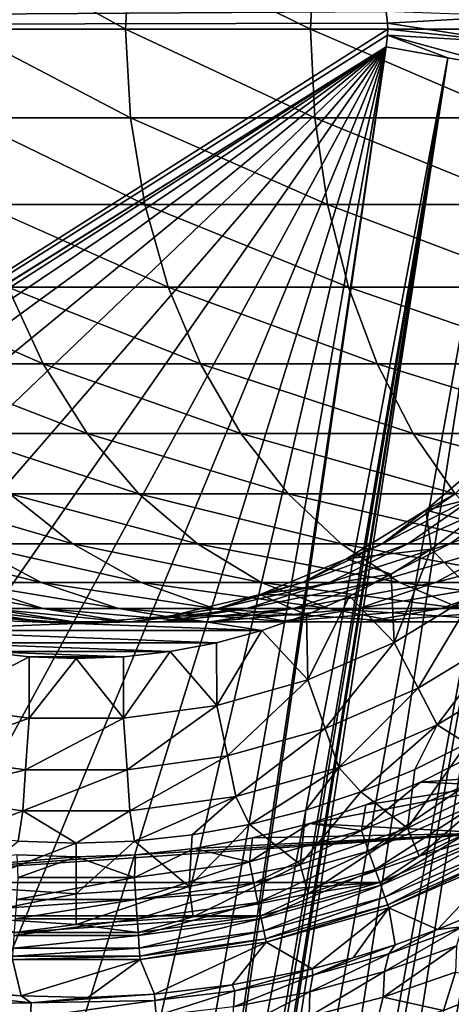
# Model space of a CAD drawing. Header units: metres. Extents: x -42 to 163, y -93 to 90.
# Tile 128 of 232: x 52.19 to 58.36, y -13.95 to 0.14. Entities that reach past the tile are written whole.
import ezdxf

# ---------------------------------------------------------------- set-up
doc = ezdxf.new("R2010")
doc.units = ezdxf.units.M
doc.layers.add('solid_500770_SW0001', color=7, linetype='CONTINUOUS')

msp = doc.modelspace()

# ---------------------------------------------------------------- linework, layer by layer
at = {"layer": 'solid_500770_SW0001'}
for points in [[(43.392597, 11.787224, 12.95), (18.5, 0, 12.95), (57.427971, 0.25179, 12.95)], [(51.425114, 1.266859, -74.740395), (53.704365, 0, -77.564522), (51.349586, 0, -74.79792)], [(53.773216, 1.266859, -77.499153), (53.704365, 0, -77.564522), (51.425114, 1.266859, -74.740395)], [(53.773216, 1.266859, -77.499153), (56.344891, 0, -80.059853), (53.704365, 0, -77.564522)], [(56.406261, 1.266859, -79.987419), (56.344891, 0, -80.059853), (53.773216, 1.266859, -77.499153)], [(56.406261, 1.266859, -79.987419), (59.240105, 0, -82.254578), (56.344891, 0, -80.059853)], [(59.29327, 1.266859, -82.175919), (59.240105, 0, -82.254578), (56.406261, 1.266859, -79.987419)], [(57.427971, 0.25179, 12.95), (18.5, 0, 12.95), (57.447533, 0.084565, 12.95)], [(57.427971, 0.25179, 12.95), (57.447533, 0.084565, 12.95), (59.231544, 0.188223, 12.826108)], [(59.231522, -0.188606, 12.826109), (59.231544, 0.188223, 12.826108), (57.447533, 0.084565, 12.95)], [(57.449978, -0.000001, 12.95), (57.447533, 0.084565, 12.95), (18.5, 0, 12.95)], [(35.89167, -13.706794, 12.95), (57.449978, -0.000001, 12.95), (18.5, 0, 12.95)], [(53.773216, -1.266859, -77.499153), (51.425114, -1.266859, -74.740395), (51.349586, 0, -74.79792)], [(53.704365, 0, -77.564522), (53.773216, -1.266859, -77.499153), (51.349586, 0, -74.79792)], [(56.406261, -1.266859, -79.987419), (53.773216, -1.266859, -77.499153), (53.704365, 0, -77.564522)], [(56.344891, 0, -80.059853), (56.406261, -1.266859, -79.987419), (53.704365, 0, -77.564522)], [(59.29327, -1.266859, -82.175919), (56.406261, -1.266859, -79.987419), (56.344891, 0, -80.059853)], [(59.240105, 0, -82.254578), (59.29327, -1.266859, -82.175919), (56.344891, 0, -80.059853)], [(57.449978, -0.000001, 12.95), (59.231522, -0.188606, 12.826109), (57.447533, 0.084565, 12.95)], [(56.514248, -38.315102, -12.948243), (18.35524, -1.03225, -12.923228), (18.5, 0, -12.95)], [(56.514248, -38.315102, -12.948243), (18.5, 0, -12.95), (51.630558, -33.130558, -12.95)], [(35.89167, -13.706794, 12.95), (57.447521, -0.084736, 12.95), (57.449978, -0.000001, 12.95)], [(35.89167, -13.706794, 12.95), (57.427971, -0.25179, 12.95), (57.447521, -0.084736, 12.95)], [(57.447521, -0.084736, 12.95), (57.427971, -0.25179, 12.95), (58.308689, -0.407089, 12.919084)], [(57.449978, -0.000001, 12.95), (57.447521, -0.084736, 12.95), (59.231522, -0.188606, 12.826109)], [(57.447521, -0.084736, 12.95), (58.308689, -0.407089, 12.919084), (59.185207, -0.561641, 12.826481)], [(57.447521, -0.084736, 12.95), (59.185207, -0.561641, 12.826481), (59.231522, -0.188606, 12.826109)], [(36.644463, -13.259836, 12.95), (57.427971, -0.25179, 12.95), (35.89167, -13.706794, 12.95)], [(38.235947, -12.532356, 12.95), (57.427971, -0.25179, 12.95), (36.644463, -13.259836, 12.95)], [(39.91378, -12.038801, 12.95), (57.427971, -0.25179, 12.95), (38.235947, -12.532356, 12.95)], [(41.644695, -11.788752, 12.95), (57.427971, -0.25179, 12.95), (39.91378, -12.038801, 12.95)], [(43.392597, -11.787224, 12.95), (57.427971, -0.25179, 12.95), (41.644695, -11.788752, 12.95)], [(45.122478, -12.033878, 12.95), (57.427971, -0.25179, 12.95), (43.392597, -11.787224, 12.95)], [(46.799461, -12.523625, 12.95), (57.427971, -0.25179, 12.95), (45.122478, -12.033878, 12.95)], [(48.389774, -13.246409, 12.95), (57.427971, -0.25179, 12.95), (46.799461, -12.523625, 12.95)], [(49.860359, -14.186941, 12.95), (57.427971, -0.25179, 12.95), (48.389774, -13.246409, 12.95)], [(51.182457, -15.326453, 12.95), (57.427971, -0.25179, 12.95), (49.860359, -14.186941, 12.95)], [(52.331524, -16.644592, 12.95), (57.427971, -0.25179, 12.95), (51.182457, -15.326453, 12.95)], [(53.27861, -18.107286, 12.95), (57.427971, -0.25179, 12.95), (52.331524, -16.644592, 12.95)], [(53.27861, -18.107286, 12.95), (54.003281, -19.674183, 12.95), (57.427971, -0.25179, 12.95)], [(57.427971, -0.25179, 12.95), (54.003281, -19.674183, 12.95), (54.3237, -21.221928, 12.93681)], [(57.427971, -0.25179, 12.95), (54.3237, -21.221928, 12.93681), (54.35017, -21.407619, 12.934045)], [(58.308689, -0.407089, 12.919084), (57.427971, -0.25179, 12.95), (54.35017, -21.407619, 12.934045)], [(58.308689, -0.407089, 12.919084), (54.38517, -25.144787, 12.881929), (53.413803, -32.350239, 12.84819)], [(59.185207, -0.561641, 12.826481), (58.308689, -0.407089, 12.919084), (53.413803, -32.350239, 12.84819)], [(58.308689, -0.407089, 12.919084), (54.35017, -21.407619, 12.934045), (54.473038, -22.830414, 12.9105)], [(58.308689, -0.407089, 12.919084), (54.447483, -24.462563, 12.887679), (54.38517, -25.144787, 12.881929)], [(58.308689, -0.407089, 12.919084), (54.483219, -23.249458, 12.90375), (54.447483, -24.462563, 12.887679)], [(58.308689, -0.407089, 12.919084), (54.473038, -22.830414, 12.9105), (54.483219, -23.249458, 12.90375)], [(59.185207, -0.561641, 12.826481), (53.413803, -32.350239, 12.84819), (54.291561, -31.965981, 12.722188)], [(60.053333, -0.714711, 12.672635), (59.185207, -0.561641, 12.826481), (54.291561, -31.965981, 12.722188)], [(60.053333, -0.714711, 12.672635), (54.291561, -31.965981, 12.722188), (54.581406, -31.83931, 12.669272)], [(60.053333, -0.714711, 12.672635), (54.581406, -31.83931, 12.669272), (55.155315, -31.588049, 12.54755)], [(60.90892, -0.865573, 12.458281), (60.053333, -0.714711, 12.672635), (55.155315, -31.588049, 12.54755)], [(60.90892, -0.865573, 12.458281), (55.155315, -31.588049, 12.54755), (56.000935, -31.218117, 12.32585)], [(61.74789, -1.013506, 12.184441), (60.90892, -0.865573, 12.458281), (56.000935, -31.218117, 12.32585)], [(55.226353, -39.602997, -12.78924), (18.210615, -2.056118, -12.843356), (18.35524, -1.03225, -12.923228)], [(56.514248, -38.315102, -12.948243), (55.226353, -39.602997, -12.78924), (18.35524, -1.03225, -12.923228)], [(61.74789, -1.013506, 12.184441), (56.000935, -31.218117, 12.32585), (56.824875, -30.857346, 12.058931)], [(62.566231, -1.157803, 11.852423), (61.74789, -1.013506, 12.184441), (56.824875, -30.857346, 12.058931)], [(53.978241, -2.505419, -77.304527), (51.650005, -2.505419, -74.569107), (51.425114, -1.266859, -74.740395)], [(53.773216, -1.266859, -77.499153), (53.978241, -2.505419, -77.304527), (51.425114, -1.266859, -74.740395)], [(56.588997, -2.505419, -79.771729), (53.978241, -2.505419, -77.304527), (53.773216, -1.266859, -77.499153)], [(56.406261, -1.266859, -79.987419), (56.588997, -2.505419, -79.771729), (53.773216, -1.266859, -77.499153)], [(59.45158, -2.505419, -81.941711), (56.588997, -2.505419, -79.771729), (56.406261, -1.266859, -79.987419)], [(59.29327, -1.266859, -82.175919), (59.45158, -2.505419, -81.941711), (56.406261, -1.266859, -79.987419)], [(62.566231, -1.157803, 11.852423), (56.824875, -30.857346, 12.058931), (57.516972, -30.55459, 11.793365)], [(62.566231, -1.157803, 11.852423), (57.516972, -30.55459, 11.793365), (57.622555, -30.508352, 11.74937)], [(63.360039, -1.297774, 11.463812), (62.566231, -1.157803, 11.852423), (57.622555, -30.508352, 11.74937)], [(63.360039, -1.297774, 11.463812), (57.622555, -30.508352, 11.74937), (58.390995, -30.172104, 11.399725)], [(55.226353, -39.602997, -12.78924), (18.068186, -3.068632, -12.711252), (18.210615, -2.056118, -12.843356)], [(54.31485, -3.688012, -76.98497), (52.019241, -3.688012, -74.287888), (51.650005, -2.505419, -74.569107)], [(53.978241, -2.505419, -77.304527), (54.31485, -3.688012, -76.98497), (51.650005, -2.505419, -74.569107)], [(56.889023, -3.688012, -79.417603), (54.31485, -3.688012, -76.98497), (53.978241, -2.505419, -77.304527)], [(56.588997, -2.505419, -79.771729), (56.889023, -3.688012, -79.417603), (53.978241, -2.505419, -77.304527)], [(59.711491, -3.688012, -81.557175), (56.889023, -3.688012, -79.417603), (56.588997, -2.505419, -79.771729)], [(59.45158, -2.505419, -81.941711), (59.711491, -3.688012, -81.557175), (56.588997, -2.505419, -79.771729)], [(53.967102, -40.862244, -12.37532), (17.928152, -4.063536, -12.528332), (18.068186, -3.068632, -12.711252)], [(55.226353, -39.602997, -12.78924), (53.967102, -40.862244, -12.37532), (18.068186, -3.068632, -12.711252)], [(52.524567, -4.78822, -73.903008), (50.573235, -4.78822, -71.030182), (50.029198, -3.688012, -71.35807)], [(52.019241, -3.688012, -74.287888), (52.524567, -4.78822, -73.903008), (50.029198, -3.688012, -71.35807)], [(54.775528, -4.78822, -76.547638), (52.524567, -4.78822, -73.903008), (52.019241, -3.688012, -74.287888)], [(54.31485, -3.688012, -76.98497), (54.775528, -4.78822, -76.547638), (52.019241, -3.688012, -74.287888)], [(57.299633, -4.78822, -78.932953), (54.775528, -4.78822, -76.547638), (54.31485, -3.688012, -76.98497)], [(56.889023, -3.688012, -79.417603), (57.299633, -4.78822, -78.932953), (54.31485, -3.688012, -76.98497)], [(60.067204, -4.78822, -81.030914), (57.299633, -4.78822, -78.932953), (56.889023, -3.688012, -79.417603)], [(59.711491, -3.688012, -81.557175), (60.067204, -4.78822, -81.030914), (56.889023, -3.688012, -79.417603)], [(53.967102, -40.862244, -12.37532), (17.791296, -5.035288, -12.296576), (17.928152, -4.063536, -12.528332)], [(53.154701, -5.781468, -73.42308), (51.251633, -5.781468, -70.621307), (50.573235, -4.78822, -71.030182)], [(52.524567, -4.78822, -73.903008), (53.154701, -5.781468, -73.42308), (50.573235, -4.78822, -71.030182)], [(55.349983, -5.781468, -76.002289), (53.154701, -5.781468, -73.42308), (52.524567, -4.78822, -73.903008)], [(54.775528, -4.78822, -76.547638), (55.349983, -5.781468, -76.002289), (52.524567, -4.78822, -73.903008)], [(57.811657, -5.781468, -78.328606), (55.349983, -5.781468, -76.002289), (54.775528, -4.78822, -76.547638)], [(57.299633, -4.78822, -78.932953), (57.811657, -5.781468, -78.328606), (54.775528, -4.78822, -76.547638)], [(60.510773, -5.781468, -80.374672), (57.811657, -5.781468, -78.328606), (57.299633, -4.78822, -78.932953)], [(60.067204, -4.78822, -81.030914), (60.510773, -5.781468, -80.374672), (57.299633, -4.78822, -78.932953)], [(52.761547, -42.067799, -11.714679), (17.65856, -5.979468, -12.018324), (17.791296, -5.035288, -12.296576)], [(53.967102, -40.862244, -12.37532), (52.761547, -42.067799, -11.714679), (17.791296, -5.035288, -12.296576)], [(53.895565, -6.645567, -72.85881), (52.049244, -6.645567, -70.140587), (51.251633, -5.781468, -70.621307)], [(53.154701, -5.781468, -73.42308), (53.895565, -6.645567, -72.85881), (51.251633, -5.781468, -70.621307)], [(56.025387, -6.645567, -75.361115), (53.895565, -6.645567, -72.85881), (53.154701, -5.781468, -73.42308)], [(55.349983, -5.781468, -76.002289), (56.025387, -6.645567, -75.361115), (53.154701, -5.781468, -73.42308)], [(58.413654, -6.645567, -77.618057), (56.025387, -6.645567, -75.361115), (55.349983, -5.781468, -76.002289)], [(57.811657, -5.781468, -78.328606), (58.413654, -6.645567, -77.618057), (55.349983, -5.781468, -76.002289)], [(61.032284, -6.645567, -79.603111), (58.413654, -6.645567, -77.618057), (57.811657, -5.781468, -78.328606)], [(60.510773, -5.781468, -80.374672), (61.032284, -6.645567, -79.603111), (57.811657, -5.781468, -78.328606)], [(52.761547, -42.067799, -11.714679), (17.530245, -6.890572, -11.696586), (17.65856, -5.979468, -12.018324)], [(59.010406, -6.010407, -54.5), (59.010334, -6.01047, -49.5), (57.996166, -6.876634, -49.5)], [(57.996174, -6.876645, -54.5), (59.010406, -6.010407, -54.5), (57.996166, -6.876634, -49.5)], [(57.996166, -6.876634, -49.5), (59.010334, -6.01047, -49.5), (59.121552, -6.597457, -49.5)], [(58.415283, -6.645567, -56.631222), (59.010406, -6.010407, -54.5), (57.996174, -6.876645, -54.5)], [(57.996166, -6.876634, -49.5), (59.121552, -6.597457, -49.5), (58.611588, -7.036329, -49.5)], [(52.94825, -7.361216, -69.598755), (51.460529, -7.361216, -66.797112), (50.508137, -6.645567, -67.238403)], [(52.049244, -6.645567, -70.140587), (52.94825, -7.361216, -69.598755), (50.508137, -6.645567, -67.238403)], [(54.73061, -7.361216, -72.222809), (52.94825, -7.361216, -69.598755), (52.049244, -6.645567, -70.140587)], [(53.895565, -6.645567, -72.85881), (54.73061, -7.361216, -72.222809), (52.049244, -6.645567, -70.140587)], [(56.786648, -7.361216, -74.638428), (54.73061, -7.361216, -72.222809), (53.895565, -6.645567, -72.85881)], [(56.025387, -6.645567, -75.361115), (56.786648, -7.361216, -74.638428), (53.895565, -6.645567, -72.85881)], [(59.092178, -7.361216, -76.817184), (56.786648, -7.361216, -74.638428), (56.025387, -6.645567, -75.361115)], [(58.413654, -6.645567, -77.618057), (59.092178, -7.361216, -76.817184), (56.025387, -6.645567, -75.361115)], [(57.37178, -7.361216, -56.744778), (58.415283, -6.645567, -56.631222), (57.996174, -6.876645, -54.5)], [(58.761242, -6.645567, -58.739513), (58.415283, -6.645567, -56.631222), (57.37178, -7.361216, -56.744778)], [(57.736172, -7.361216, -58.965401), (58.761242, -6.645567, -58.739513), (57.37178, -7.361216, -56.744778)], [(59.333473, -6.645567, -60.797943), (58.761242, -6.645567, -58.739513), (57.736172, -7.361216, -58.965401)], [(58.338894, -7.361216, -61.133507), (59.333473, -6.645567, -60.797943), (57.736172, -7.361216, -58.965401)], [(60.125248, -6.645567, -62.782299), (59.333473, -6.645567, -60.797943), (58.338894, -7.361216, -61.133507)], [(59.172855, -7.361216, -63.223595), (60.125248, -6.645567, -62.782299), (58.338894, -7.361216, -61.133507)], [(52.761547, -42.067799, -11.714679), (51.633751, -43.195599, -10.820447), (17.530245, -6.890572, -11.696586)], [(56.858921, -7.573555, -54.5), (57.996174, -6.876645, -54.5), (56.859001, -7.573505, -49.5)], [(57.37178, -7.361216, -56.744778), (57.996174, -6.876645, -54.5), (56.858921, -7.573555, -54.5)], [(56.859001, -7.573505, -49.5), (57.996166, -6.876634, -49.5), (58.069733, -7.436244, -49.5)], [(57.996174, -6.876645, -54.5), (57.996166, -6.876634, -49.5), (56.859001, -7.573505, -49.5)], [(57.996166, -6.876634, -49.5), (58.611588, -7.036329, -49.5), (58.069733, -7.436244, -49.5)], [(58.696568, -8.070197, -48.202522), (58.069733, -7.436244, -49.5), (58.611588, -7.036329, -49.5)], [(52.499062, -7.912427, -66.31591), (51.369484, -7.912427, -63.484932), (50.284946, -7.361216, -63.850845)], [(51.460529, -7.361216, -66.797112), (52.499062, -7.912427, -66.31591), (50.284946, -7.361216, -63.850845)], [(53.928566, -7.912427, -69.007912), (52.499062, -7.912427, -66.31591), (51.460529, -7.361216, -66.797112)], [(52.94825, -7.361216, -69.598755), (53.928566, -7.912427, -69.007912), (51.460529, -7.361216, -66.797112)], [(55.641178, -7.912427, -71.529289), (53.928566, -7.912427, -69.007912), (52.94825, -7.361216, -69.598755)], [(54.73061, -7.361216, -72.222809), (55.641178, -7.912427, -71.529289), (52.94825, -7.361216, -69.598755)], [(57.61676, -7.912427, -73.850372), (55.641178, -7.912427, -71.529289), (54.73061, -7.361216, -72.222809)], [(56.786648, -7.361216, -74.638428), (57.61676, -7.912427, -73.850372), (54.73061, -7.361216, -72.222809)], [(56.233894, -7.912427, -56.868603), (57.37178, -7.361216, -56.744778), (56.858921, -7.573555, -54.5)], [(57.736172, -7.361216, -58.965401), (57.37178, -7.361216, -56.744778), (56.233894, -7.912427, -56.868603)], [(56.618389, -7.912427, -59.21172), (57.736172, -7.361216, -58.965401), (56.233894, -7.912427, -56.868603)], [(58.338894, -7.361216, -61.133507), (57.736172, -7.361216, -58.965401), (56.618389, -7.912427, -59.21172)], [(57.254356, -7.912427, -61.49942), (58.338894, -7.361216, -61.133507), (56.618389, -7.912427, -59.21172)], [(59.832073, -7.912427, -75.943878), (57.61676, -7.912427, -73.850372), (56.786648, -7.361216, -74.638428)], [(59.092178, -7.361216, -76.817184), (59.832073, -7.912427, -75.943878), (56.786648, -7.361216, -74.638428)], [(56.859001, -7.573505, -49.5), (58.069733, -7.436244, -49.5), (57.499847, -7.794301, -49.5)], [(59.172855, -7.361216, -63.223595), (58.338894, -7.361216, -61.133507), (57.254356, -7.912427, -61.49942)], [(58.134319, -7.912427, -63.7048), (59.172855, -7.361216, -63.223595), (57.254356, -7.912427, -61.49942)], [(57.544617, -8.770713, -48.202522), (57.499847, -7.794301, -49.5), (58.069733, -7.436244, -49.5)], [(57.544617, -8.770713, -48.202522), (58.069733, -7.436244, -49.5), (58.696568, -8.070197, -48.202522)], [(60.228245, -7.361216, -65.211082), (59.172855, -7.361216, -63.223595), (58.134319, -7.912427, -63.7048)], [(59.247929, -7.912427, -65.801918), (60.228245, -7.361216, -65.211082), (58.134319, -7.912427, -63.7048)], [(55.626644, -8.083981, -49.5), (56.859001, -7.573505, -49.5), (57.499847, -7.794301, -49.5)], [(56.858921, -7.573555, -54.5), (56.859001, -7.573505, -49.5), (55.626644, -8.083981, -49.5)], [(55.626644, -8.083981, -54.5), (56.858921, -7.573555, -54.5), (55.626644, -8.083981, -49.5)], [(56.233894, -7.912427, -56.868603), (56.858921, -7.573555, -54.5), (55.626644, -8.083981, -54.5)], [(55.626644, -8.083981, -49.5), (57.499847, -7.794301, -49.5), (56.905048, -8.108659, -49.5)], [(57.544617, -8.770713, -48.202522), (56.905048, -8.108659, -49.5), (57.499847, -7.794301, -49.5)], [(52.519749, -8.286887, -63.09684), (51.73864, -8.286887, -60.287037), (50.553112, -7.912427, -60.548283)], [(51.369484, -7.912427, -63.484932), (52.519749, -8.286887, -63.09684), (50.553112, -7.912427, -60.548283)], [(53.600536, -8.286887, -65.805534), (52.519749, -8.286887, -63.09684), (51.369484, -7.912427, -63.484932)], [(52.499062, -7.912427, -66.31591), (53.600536, -8.286887, -65.805534), (51.369484, -7.912427, -63.484932)], [(54.968296, -8.286887, -68.381264), (53.600536, -8.286887, -65.805534), (52.499062, -7.912427, -66.31591)], [(53.928566, -7.912427, -69.007912), (54.968296, -8.286887, -68.381264), (52.499062, -7.912427, -66.31591)], [(56.606937, -8.286887, -70.793732), (54.968296, -8.286887, -68.381264), (53.928566, -7.912427, -69.007912)], [(55.641178, -7.912427, -71.529289), (56.606937, -8.286887, -70.793732), (53.928566, -7.912427, -69.007912)], [(55.02705, -8.286887, -56.999931), (56.233894, -7.912427, -56.868603), (55.626644, -8.083981, -54.5)], [(56.618389, -7.912427, -59.21172), (56.233894, -7.912427, -56.868603), (55.02705, -8.286887, -56.999931)], [(55.432861, -8.286887, -59.472965), (56.618389, -7.912427, -59.21172), (55.02705, -8.286887, -56.999931)], [(57.254356, -7.912427, -61.49942), (56.618389, -7.912427, -59.21172), (55.432861, -8.286887, -59.472965)], [(56.104092, -8.286887, -61.887512), (57.254356, -7.912427, -61.49942), (55.432861, -8.286887, -59.472965)], [(58.497185, -8.286887, -73.014565), (56.606937, -8.286887, -70.793732), (55.641178, -7.912427, -71.529289)], [(57.61676, -7.912427, -73.850372), (58.497185, -8.286887, -73.014565), (55.641178, -7.912427, -71.529289)], [(58.134319, -7.912427, -63.7048), (57.254356, -7.912427, -61.49942), (56.104092, -8.286887, -61.887512)], [(57.032845, -8.286887, -64.215172), (58.134319, -7.912427, -63.7048), (56.104092, -8.286887, -61.887512)], [(59.247929, -7.912427, -65.801918), (58.134319, -7.912427, -63.7048), (57.032845, -8.286887, -64.215172)], [(58.208199, -8.286887, -66.428566), (59.247929, -7.912427, -65.801918), (57.032845, -8.286887, -64.215172)], [(60.61681, -8.286887, -75.017639), (58.497185, -8.286887, -73.014565), (57.61676, -7.912427, -73.850372)], [(59.832073, -7.912427, -75.943878), (60.61681, -8.286887, -75.017639), (57.61676, -7.912427, -73.850372)], [(60.582085, -7.912427, -67.766113), (59.247929, -7.912427, -65.801918), (58.208199, -8.286887, -66.428566)], [(59.616329, -8.286887, -68.501671), (60.582085, -7.912427, -67.766113), (58.208199, -8.286887, -66.428566)], [(54.329597, -8.395359, -49.5), (55.626644, -8.083981, -49.5), (56.288288, -8.377765, -49.5)], [(55.626644, -8.083981, -54.5), (55.626644, -8.083981, -49.5), (54.329597, -8.395359, -49.5)], [(54.329693, -8.39535, -54.5), (55.626644, -8.083981, -54.5), (54.329597, -8.395359, -49.5)], [(55.02705, -8.286887, -56.999931), (55.626644, -8.083981, -54.5), (54.329693, -8.39535, -54.5)], [(55.626644, -8.083981, -49.5), (56.905048, -8.108659, -49.5), (56.288288, -8.377765, -49.5)], [(56.30801, -9.307847, -48.202522), (56.288288, -8.377765, -49.5), (56.905048, -8.108659, -49.5)], [(56.30801, -9.307847, -48.202522), (56.905048, -8.108659, -49.5), (57.544617, -8.770713, -48.202522)], [(57.544617, -8.770713, -48.202522), (58.696568, -8.070197, -48.202522), (57.884487, -9.426633, -46.819103)], [(58.696568, -8.070197, -48.202522), (59.122585, -8.673729, -46.819103), (57.884487, -9.426633, -46.819103)], [(51.266396, -8.286887, -57.409168), (52.515244, -8.476233, -57.27327), (51.670307, -8.39535, -54.5)], [(52.965427, -8.476233, -60.016697), (52.515244, -8.476233, -57.27327), (51.266396, -8.286887, -57.409168)], [(51.73864, -8.286887, -60.287037), (52.965427, -8.476233, -60.016697), (51.266396, -8.286887, -57.409168)], [(53.710049, -8.476233, -62.695244), (52.965427, -8.476233, -60.016697), (51.73864, -8.286887, -60.287037)], [(52.519749, -8.286887, -63.09684), (53.710049, -8.476233, -62.695244), (51.73864, -8.286887, -60.287037)], [(54.740349, -8.476233, -65.277405), (53.710049, -8.476233, -62.695244), (52.519749, -8.286887, -63.09684)], [(53.600536, -8.286887, -65.805534), (54.740349, -8.476233, -65.277405), (52.519749, -8.286887, -63.09684)], [(56.044212, -8.476233, -67.732803), (54.740349, -8.476233, -65.277405), (53.600536, -8.286887, -65.805534)], [(54.968296, -8.286887, -68.381264), (56.044212, -8.476233, -67.732803), (53.600536, -8.286887, -65.805534)], [(53.778202, -8.476233, -57.135834), (55.02705, -8.286887, -56.999931), (54.329693, -8.39535, -54.5)], [(55.432861, -8.286887, -59.472965), (55.02705, -8.286887, -56.999931), (53.778202, -8.476233, -57.135834)], [(54.206074, -8.476233, -59.743305), (55.432861, -8.286887, -59.472965), (53.778202, -8.476233, -57.135834)], [(56.104092, -8.286887, -61.887512), (55.432861, -8.286887, -59.472965), (54.206074, -8.476233, -59.743305)], [(54.913792, -8.476233, -62.289108), (56.104092, -8.286887, -61.887512), (54.206074, -8.476233, -59.743305)], [(57.032845, -8.286887, -64.215172), (56.104092, -8.286887, -61.887512), (54.913792, -8.476233, -62.289108)], [(55.893036, -8.476233, -64.743301), (57.032845, -8.286887, -64.215172), (54.913792, -8.476233, -62.289108)], [(57.606304, -8.476233, -70.032578), (56.044212, -8.476233, -67.732803), (54.968296, -8.286887, -68.381264)], [(56.606937, -8.286887, -70.793732), (57.606304, -8.476233, -70.032578), (54.968296, -8.286887, -68.381264)], [(58.208199, -8.286887, -66.428566), (57.032845, -8.286887, -64.215172), (55.893036, -8.476233, -64.743301)], [(57.132282, -8.476233, -67.077026), (58.208199, -8.286887, -66.428566), (55.893036, -8.476233, -64.743301)], [(59.408249, -8.476233, -72.149666), (57.606304, -8.476233, -70.032578), (56.606937, -8.286887, -70.793732)], [(58.497185, -8.286887, -73.014565), (59.408249, -8.476233, -72.149666), (56.606937, -8.286887, -70.793732)], [(59.616329, -8.286887, -68.501671), (58.208199, -8.286887, -66.428566), (57.132282, -8.476233, -67.077026)], [(58.616962, -8.476233, -69.262825), (59.616329, -8.286887, -68.501671), (57.132282, -8.476233, -67.077026)], [(50.347401, -8.600214, -49.5), (49.711712, -8.377765, -49.5), (52.999966, -8.50089, -49.5)], [(51.670403, -8.395359, -49.5), (53, -8.499987, -49.5), (49.711712, -8.377765, -49.5)], [(52.999966, -8.50089, -49.5), (49.711712, -8.377765, -49.5), (53, -8.499987, -49.5)], [(51.670307, -8.39535, -54.5), (53, -8.5, -54.5), (51.670403, -8.395359, -49.5)], [(52.515244, -8.476233, -57.27327), (53, -8.5, -54.5), (51.670307, -8.39535, -54.5)], [(53, -8.5, -54.5), (53, -8.499987, -49.5), (51.670403, -8.395359, -49.5)], [(54.329693, -8.39535, -54.5), (54.329597, -8.395359, -49.5), (53, -8.499987, -49.5)], [(53, -8.5, -54.5), (54.329693, -8.39535, -54.5), (53, -8.499987, -49.5)], [(53.778202, -8.476233, -57.135834), (54.329693, -8.39535, -54.5), (53, -8.5, -54.5)], [(53, -8.499987, -49.5), (54.329597, -8.395359, -49.5), (55.652599, -8.600214, -49.5)], [(54.329597, -8.395359, -49.5), (56.288288, -8.377765, -49.5), (55.652599, -8.600214, -49.5)], [(56.30801, -9.307847, -48.202522), (55.652599, -8.600214, -49.5), (56.288288, -8.377765, -49.5)], [(52.999966, -8.50089, -49.5), (55.652599, -8.600214, -49.5), (50.347401, -8.600214, -49.5)], [(52.515244, -8.476233, -57.27327), (53.778202, -8.476233, -57.135834), (53, -8.5, -54.5)], [(54.206074, -8.476233, -59.743305), (53.778202, -8.476233, -57.135834), (52.515244, -8.476233, -57.27327)], [(52.965427, -8.476233, -60.016697), (54.206074, -8.476233, -59.743305), (52.515244, -8.476233, -57.27327)], [(54.913792, -8.476233, -62.289108), (54.206074, -8.476233, -59.743305), (52.965427, -8.476233, -60.016697)], [(53.710049, -8.476233, -62.695244), (54.913792, -8.476233, -62.289108), (52.965427, -8.476233, -60.016697)], [(53, -8.499987, -49.5), (55.652599, -8.600214, -49.5), (52.999966, -8.50089, -49.5)], [(55.893036, -8.476233, -64.743301), (54.913792, -8.476233, -62.289108), (53.710049, -8.476233, -62.695244)], [(54.740349, -8.476233, -65.277405), (55.893036, -8.476233, -64.743301), (53.710049, -8.476233, -62.695244)], [(57.132282, -8.476233, -67.077026), (55.893036, -8.476233, -64.743301), (54.740349, -8.476233, -65.277405)], [(56.044212, -8.476233, -67.732803), (57.132282, -8.476233, -67.077026), (54.740349, -8.476233, -65.277405)], [(58.616962, -8.476233, -69.262825), (57.132282, -8.476233, -67.077026), (56.044212, -8.476233, -67.732803)], [(57.606304, -8.476233, -70.032578), (58.616962, -8.476233, -69.262825), (56.044212, -8.476233, -67.732803)], [(60.329609, -8.476233, -71.274994), (58.616962, -8.476233, -69.262825), (57.606304, -8.476233, -70.032578)], [(59.408249, -8.476233, -72.149666), (60.329609, -8.476233, -71.274994), (57.606304, -8.476233, -70.032578)], [(55.002644, -8.774357, -49.5), (50.997356, -8.774357, -49.5), (50.347401, -8.600214, -49.5)], [(55.652599, -8.600214, -49.5), (55.002644, -8.774357, -49.5), (50.347401, -8.600214, -49.5)], [(55.009781, -9.671594, -48.202522), (55.002644, -8.774357, -49.5), (55.652599, -8.600214, -49.5)], [(55.009781, -9.671594, -48.202522), (55.652599, -8.600214, -49.5), (56.30801, -9.307847, -48.202522)], [(57.884487, -9.426633, -46.819103), (59.122585, -8.673729, -46.819103), (58.156048, -9.950718, -45.366108)], [(59.122585, -8.673729, -46.819103), (59.462978, -9.155954, -45.366108), (58.156048, -9.950718, -45.366108)], [(54.341423, -8.899443, -49.5), (51.658577, -8.899443, -49.5), (50.997356, -8.774357, -49.5)], [(55.002644, -8.774357, -49.5), (54.341423, -8.899443, -49.5), (50.997356, -8.774357, -49.5)], [(55.009781, -9.671594, -48.202522), (54.341423, -8.899443, -49.5), (55.002644, -8.774357, -49.5)], [(56.30801, -9.307847, -48.202522), (57.544617, -8.770713, -48.202522), (56.555401, -10.003937, -46.819103)], [(57.544617, -8.770713, -48.202522), (57.884487, -9.426633, -46.819103), (56.555401, -10.003937, -46.819103)], [(50.990219, -9.671594, -48.202522), (51.658577, -8.899443, -49.5), (52.327408, -8.974826, -49.5)], [(50.990219, -9.671594, -48.202522), (52.327408, -8.974826, -49.5), (52.325886, -9.855177, -48.202522)], [(53.672592, -8.974826, -49.5), (52.327408, -8.974826, -49.5), (51.658577, -8.899443, -49.5)], [(54.341423, -8.899443, -49.5), (53.672592, -8.974826, -49.5), (51.658577, -8.899443, -49.5)], [(52.325886, -9.855177, -48.202522), (52.327408, -8.974826, -49.5), (53, -9, -49.5)], [(52.325886, -9.855177, -48.202522), (53, -9, -49.5), (53.674114, -9.855177, -48.202522)], [(53.672592, -8.974826, -49.5), (53, -9, -49.5), (52.327408, -8.974826, -49.5)], [(53.674114, -9.855177, -48.202522), (53, -9, -49.5), (53.672592, -8.974826, -49.5)], [(53.674114, -9.855177, -48.202522), (53.672592, -8.974826, -49.5), (54.341423, -8.899443, -49.5)], [(53.674114, -9.855177, -48.202522), (54.341423, -8.899443, -49.5), (55.009781, -9.671594, -48.202522)], [(58.156048, -9.950718, -45.366108), (59.462978, -9.155954, -45.366108), (58.579163, -10.217475, -43.864006)], [(55.009781, -9.671594, -48.202522), (56.30801, -9.307847, -48.202522), (55.160084, -10.394887, -46.819103)], [(56.30801, -9.307847, -48.202522), (56.555401, -10.003937, -46.819103), (55.160084, -10.394887, -46.819103)], [(56.555401, -10.003937, -46.819103), (57.884487, -9.426633, -46.819103), (56.753067, -10.560118, -45.366108)], [(57.884487, -9.426633, -46.819103), (58.156048, -9.950718, -45.366108), (56.753067, -10.560118, -45.366108)], [(50.990219, -9.671594, -48.202522), (52.325886, -9.855177, -48.202522), (50.839916, -10.394887, -46.819103)], [(53.674114, -9.855177, -48.202522), (55.009781, -9.671594, -48.202522), (53.724525, -10.592199, -46.819103)], [(55.009781, -9.671594, -48.202522), (55.160084, -10.394887, -46.819103), (53.724525, -10.592199, -46.819103)], [(52.325886, -9.855177, -48.202522), (52.275475, -10.592199, -46.819103), (50.839916, -10.394887, -46.819103)], [(53.674114, -9.855177, -48.202522), (53.724525, -10.592199, -46.819103), (52.275475, -10.592199, -46.819103)], [(52.325886, -9.855177, -48.202522), (53.674114, -9.855177, -48.202522), (52.275475, -10.592199, -46.819103)], [(56.753067, -10.560118, -45.366108), (58.156048, -9.950718, -45.366108), (57.068275, -10.907473, -43.864006)], [(58.156048, -9.950718, -45.366108), (57.83604, -10.589455, -43.864006), (57.068275, -10.907473, -43.864006)], [(58.156048, -9.950718, -45.366108), (58.579163, -10.217475, -43.864006), (57.83604, -10.589455, -43.864006)], [(55.160084, -10.394887, -46.819103), (56.555401, -10.003937, -46.819103), (55.280174, -10.972803, -45.366108)], [(56.555401, -10.003937, -46.819103), (56.753067, -10.560118, -45.366108), (55.280174, -10.972803, -45.366108)], [(58.579163, -10.217475, -43.864006), (59.183506, -10.710148, -40.113068), (57.732651, -11.425631, -40.113068)], [(57.83604, -10.589455, -43.864006), (58.579163, -10.217475, -43.864006), (57.732651, -11.425631, -40.113068)], [(50.839916, -10.394887, -46.819103), (52.275475, -10.592199, -46.819103), (50.719826, -10.972803, -45.366108)], [(53.724525, -10.592199, -46.819103), (55.160084, -10.394887, -46.819103), (53.764809, -11.181086, -45.366108)], [(55.160084, -10.394887, -46.819103), (55.280174, -10.972803, -45.366108), (53.764809, -11.181086, -45.366108)], [(58.595901, -10.799598, -32.464394), (57.917934, -10.768534, -32.5), (58.673473, -10.390334, -32.5)], [(60.467842, -10.579854, -32.5), (58.673473, -10.390334, -32.5), (57.917934, -10.768534, -32.5)], [(55.280174, -10.972803, -45.366108), (56.753067, -10.560118, -45.366108), (55.474571, -11.375427, -43.864006)], [(56.753067, -10.560118, -45.366108), (56.279781, -11.169909, -43.864006), (55.474571, -11.375427, -43.864006)], [(56.753067, -10.560118, -45.366108), (57.068275, -10.907473, -43.864006), (56.279781, -11.169909, -43.864006)], [(52.275475, -10.592199, -46.819103), (52.235191, -11.181086, -45.366108), (50.719826, -10.972803, -45.366108)], [(53.724525, -10.592199, -46.819103), (53.764809, -11.181086, -45.366108), (52.235191, -11.181086, -45.366108)], [(52.275475, -10.592199, -46.819103), (53.724525, -10.592199, -46.819103), (52.235191, -11.181086, -45.366108)], [(60.467842, -10.579854, -32.5), (57.137222, -11.091938, -32.5), (56.335163, -11.358892, -32.5)], [(58.958092, -11.497971, -32.5), (60.467842, -10.579854, -32.5), (56.335163, -11.358892, -32.5)], [(57.068275, -10.907473, -43.864006), (57.83604, -10.589455, -43.864006), (57.732651, -11.425631, -40.113068)], [(60.467842, -10.579854, -32.5), (57.917934, -10.768534, -32.5), (57.137222, -11.091938, -32.5)], [(57.073235, -11.460985, -32.464394), (57.137222, -11.091938, -32.5), (57.917934, -10.768534, -32.5)], [(58.595901, -10.799598, -32.464394), (57.073235, -11.460985, -32.464394), (57.917934, -10.768534, -32.5)], [(57.177464, -11.754258, -32.358437), (57.073235, -11.460985, -32.464394), (58.595901, -10.799598, -32.464394)], [(57.177464, -11.754258, -32.358437), (58.595901, -10.799598, -32.464394), (58.739094, -11.075947, -32.358437)], [(57.732651, -11.425631, -40.113068), (59.183506, -10.710148, -40.113068), (57.900005, -11.82966, -36.313866)], [(59.183506, -10.710148, -40.113068), (59.402164, -11.088877, -36.313866), (57.900005, -11.82966, -36.313866)], [(50.719826, -10.972803, -45.366108), (52.235191, -11.181086, -45.366108), (51.343246, -11.522978, -43.864006)], [(53.764809, -11.181086, -45.366108), (55.280174, -10.972803, -45.366108), (53.830494, -11.61181, -43.864006)], [(55.280174, -10.972803, -45.366108), (54.656754, -11.522978, -43.864006), (53.830494, -11.61181, -43.864006)], [(55.280174, -10.972803, -45.366108), (55.474571, -11.375427, -43.864006), (54.656754, -11.522978, -43.864006)], [(57.068275, -10.907473, -43.864006), (57.732651, -11.425631, -40.113068), (56.200817, -11.945618, -40.113068)], [(56.279781, -11.169909, -43.864006), (57.068275, -10.907473, -43.864006), (56.200817, -11.945618, -40.113068)], [(57.073235, -11.460985, -32.464394), (56.335163, -11.358892, -32.5), (57.137222, -11.091938, -32.5)], [(57.177464, -11.754258, -32.358437), (58.739094, -11.075947, -32.358437), (57.271458, -12.018734, -32.18721)], [(58.739094, -11.075947, -32.358437), (58.868225, -11.325161, -32.18721), (57.271458, -12.018734, -32.18721)], [(57.900005, -11.82966, -36.313866), (59.402164, -11.088877, -36.313866), (58.958092, -11.497971, -32.5)], [(52.235191, -11.181086, -45.366108), (52.169506, -11.61181, -43.864006), (51.343246, -11.522978, -43.864006)], [(52.235191, -11.181086, -45.366108), (53, -11.641471, -43.864006), (52.169506, -11.61181, -43.864006)], [(52.235191, -11.181086, -45.366108), (53.764809, -11.181086, -45.366108), (53, -11.641471, -43.864006)], [(53.764809, -11.181086, -45.366108), (53.830494, -11.61181, -43.864006), (53, -11.641471, -43.864006)], [(55.474571, -11.375427, -43.864006), (56.279781, -11.169909, -43.864006), (56.200817, -11.945618, -40.113068)], [(55.474571, -11.375427, -43.864006), (56.200817, -11.945618, -40.113068), (54.61422, -12.261212, -40.113068)], [(54.656754, -11.522978, -43.864006), (55.474571, -11.375427, -43.864006), (54.61422, -12.261212, -40.113068)], [(55.474693, -11.908875, -32.464394), (55.516312, -11.56787, -32.5), (56.335163, -11.358892, -32.5)], [(57.073235, -11.460985, -32.464394), (55.474693, -11.908875, -32.464394), (56.335163, -11.358892, -32.5)], [(58.958092, -11.497971, -32.5), (56.335163, -11.358892, -32.5), (55.516312, -11.56787, -32.5)], [(57.271458, -12.018734, -32.18721), (58.868225, -11.325161, -32.18721), (57.350704, -12.241706, -31.958946)], [(58.868225, -11.325161, -32.18721), (58.977093, -11.535265, -31.958946), (57.350704, -12.241706, -31.958946)], [(48.663422, -12.20231, -32.5), (58.958092, -11.497971, -32.5), (53.844688, -11.80822, -32.5)], [(48.663422, -12.20231, -32.5), (57.336578, -12.20231, -32.5), (58.958092, -11.497971, -32.5)], [(53.830494, -11.61181, -43.864006), (54.656754, -11.522978, -43.864006), (54.61422, -12.261212, -40.113068)], [(58.958092, -11.497971, -32.5), (54.684811, -11.71788, -32.5), (53.844688, -11.80822, -32.5)], [(58.958092, -11.497971, -32.5), (55.516312, -11.56787, -32.5), (54.684811, -11.71788, -32.5)], [(55.538017, -12.21361, -32.358437), (55.474693, -11.908875, -32.464394), (57.073235, -11.460985, -32.464394)], [(55.538017, -12.21361, -32.358437), (57.073235, -11.460985, -32.464394), (57.177464, -11.754258, -32.358437)], [(56.200817, -11.945618, -40.113068), (57.732651, -11.425631, -40.113068), (56.314007, -12.368035, -36.313866)], [(57.732651, -11.425631, -40.113068), (57.900005, -11.82966, -36.313866), (56.314007, -12.368035, -36.313866)], [(57.900005, -11.82966, -36.313866), (58.958092, -11.497971, -32.5), (57.336578, -12.20231, -32.5)], [(57.350704, -12.241706, -31.958946), (58.977093, -11.535265, -31.958946), (57.411388, -12.41246, -31.684608)], [(58.977093, -11.535265, -31.958946), (59.060463, -11.696166, -31.684608), (57.411388, -12.41246, -31.684608)], [(52.169506, -11.61181, -43.864006), (53, -11.641471, -43.864006), (51.38578, -12.261212, -40.113068)], [(53, -11.641471, -43.864006), (53, -12.367014, -40.113068), (51.38578, -12.261212, -40.113068)], [(53.830494, -11.61181, -43.864006), (54.61422, -12.261212, -40.113068), (53, -12.367014, -40.113068)], [(53, -11.641471, -43.864006), (53.830494, -11.61181, -43.864006), (53, -12.367014, -40.113068)], [(55.474693, -11.908875, -32.464394), (54.684811, -11.71788, -32.5), (55.516312, -11.56787, -32.5)], [(48.663422, -12.20231, -32.5), (53.844688, -11.80822, -32.5), (53, -11.838403, -32.5)], [(48.663422, -12.20231, -32.5), (53, -11.838403, -32.5), (52.155312, -11.80822, -32.5)], [(52.169949, -12.134926, -32.464394), (52.155312, -11.80822, -32.5), (53, -11.838403, -32.5)], [(53.830051, -12.134926, -32.464394), (53, -11.838403, -32.5), (53.844688, -11.80822, -32.5)], [(53.830051, -12.134926, -32.464394), (53.844688, -11.80822, -32.5), (54.684811, -11.71788, -32.5)], [(55.474693, -11.908875, -32.464394), (53.830051, -12.134926, -32.464394), (54.684811, -11.71788, -32.5)], [(55.538017, -12.21361, -32.358437), (57.177464, -11.754258, -32.358437), (55.595123, -12.488421, -32.18721)], [(57.177464, -11.754258, -32.358437), (57.271458, -12.018734, -32.18721), (55.595123, -12.488421, -32.18721)], [(56.314007, -12.368035, -36.313866), (57.900005, -11.82966, -36.313866), (57.336578, -12.20231, -32.5)], [(57.411388, -12.41246, -31.684608), (59.060463, -11.696166, -31.684608), (57.450603, -12.522794, -31.37738)], [(59.060463, -11.696166, -31.684608), (59.114334, -11.800133, -31.37738), (57.450603, -12.522794, -31.37738)], [(57.450603, -12.522794, -31.37738), (59.114334, -11.800133, -31.37738), (57.466454, -12.567395, -31.052349)], [(59.114334, -11.800133, -31.37738), (59.136112, -11.842159, -31.052349), (57.466454, -12.567395, -31.052349)], [(53.830051, -12.134926, -32.464394), (52.169949, -12.134926, -32.464394), (53, -11.838403, -32.5)], [(53.851292, -12.445445, -32.358437), (53.830051, -12.134926, -32.464394), (55.474693, -11.908875, -32.464394)], [(53.851292, -12.445445, -32.358437), (55.474693, -11.908875, -32.464394), (55.538017, -12.21361, -32.358437)], [(54.61422, -12.261212, -40.113068), (56.200817, -11.945618, -40.113068), (54.671299, -12.694789, -36.313866)], [(56.200817, -11.945618, -40.113068), (56.314007, -12.368035, -36.313866), (54.671299, -12.694789, -36.313866)], [(57.466454, -12.567395, -31.052349), (59.136112, -11.842159, -31.052349), (58.162312, -12.877072, -15.708755)], [(59.136112, -11.842159, -31.052349), (58.778759, -12.621403, -15.476203), (58.162312, -12.877072, -15.708755)], [(55.595123, -12.488421, -32.18721), (57.271458, -12.018734, -32.18721), (55.643269, -12.720106, -31.958946)], [(57.271458, -12.018734, -32.18721), (57.350704, -12.241706, -31.958946), (55.643269, -12.720106, -31.958946)], [(48.663422, -12.20231, -32.5), (50.365124, -12.679104, -32.5), (57.336578, -12.20231, -32.5)], [(50.365124, -12.679104, -32.5), (55.634876, -12.679104, -32.5), (57.336578, -12.20231, -32.5)], [(52.148708, -12.445445, -32.358437), (52.169949, -12.134926, -32.464394), (53.830051, -12.134926, -32.464394)], [(52.148708, -12.445445, -32.358437), (53.830051, -12.134926, -32.464394), (53.851292, -12.445445, -32.358437)], [(53.851292, -12.445445, -32.358437), (55.538017, -12.21361, -32.358437), (53.870445, -12.725472, -32.18721)], [(55.538017, -12.21361, -32.358437), (55.595123, -12.488421, -32.18721), (53.870445, -12.725472, -32.18721)], [(56.314007, -12.368035, -36.313866), (57.336578, -12.20231, -32.5), (55.634876, -12.679104, -32.5)], [(55.643269, -12.720106, -31.958946), (57.350704, -12.241706, -31.958946), (55.680138, -12.897534, -31.684608)], [(57.350704, -12.241706, -31.958946), (57.411388, -12.41246, -31.684608), (55.680138, -12.897534, -31.684608)], [(51.38578, -12.261212, -40.113068), (53, -12.367014, -40.113068), (51.328701, -12.694789, -36.313866)], [(53, -12.367014, -40.113068), (53, -12.804332, -36.313866), (51.328701, -12.694789, -36.313866)], [(54.61422, -12.261212, -40.113068), (54.671299, -12.694789, -36.313866), (53, -12.804332, -36.313866)], [(53, -12.367014, -40.113068), (54.61422, -12.261212, -40.113068), (53, -12.804332, -36.313866)], [(54.671299, -12.694789, -36.313866), (56.314007, -12.368035, -36.313866), (55.634876, -12.679104, -32.5)], [(53.851292, -12.445445, -32.358437), (53.870445, -12.725472, -32.18721), (52.129555, -12.725472, -32.18721)], [(52.148708, -12.445445, -32.358437), (53.851292, -12.445445, -32.358437), (52.129555, -12.725472, -32.18721)], [(53.870445, -12.725472, -32.18721), (55.595123, -12.488421, -32.18721), (53.886593, -12.961555, -31.958946)], [(55.595123, -12.488421, -32.18721), (55.643269, -12.720106, -31.958946), (53.886593, -12.961555, -31.958946)], [(55.680138, -12.897534, -31.684608), (57.411388, -12.41246, -31.684608), (55.70396, -13.012179, -31.37738)], [(57.411388, -12.41246, -31.684608), (57.450603, -12.522794, -31.37738), (55.70396, -13.012179, -31.37738)], [(55.70396, -13.012179, -31.37738), (57.450603, -12.522794, -31.37738), (55.713593, -13.058523, -31.052349)], [(57.450603, -12.522794, -31.37738), (57.466454, -12.567395, -31.052349), (55.713593, -13.058523, -31.052349)], [(55.713593, -13.058523, -31.052349), (57.466454, -12.567395, -31.052349), (56.370735, -13.439903, -16.199888)], [(57.466454, -12.567395, -31.052349), (56.957748, -13.283662, -16.069098), (56.370735, -13.439903, -16.199888)], [(57.466454, -12.567395, -31.052349), (57.554821, -13.09698, -15.906105), (56.957748, -13.283662, -16.069098)], [(57.466454, -12.567395, -31.052349), (58.162312, -12.877072, -15.708755), (57.554821, -13.09698, -15.906105)], [(58.511906, -12.836433, -14.871475), (58.162312, -12.877072, -15.708755), (58.778759, -12.621403, -15.476203)], [(50.365124, -12.679104, -32.5), (52.116264, -12.919806, -32.5), (55.634876, -12.679104, -32.5)], [(51.328701, -12.694789, -36.313866), (53, -12.804332, -36.313866), (52.116264, -12.919806, -32.5)], [(53.870445, -12.725472, -32.18721), (53.886593, -12.961555, -31.958946), (52.113407, -12.961555, -31.958946)], [(52.129555, -12.725472, -32.18721), (53.870445, -12.725472, -32.18721), (52.113407, -12.961555, -31.958946)], [(52.116264, -12.919806, -32.5), (53.883736, -12.919806, -32.5), (55.634876, -12.679104, -32.5)], [(53, -12.804332, -36.313866), (53.883736, -12.919806, -32.5), (52.116264, -12.919806, -32.5)], [(53, -12.804332, -36.313866), (54.671299, -12.694789, -36.313866), (53.883736, -12.919806, -32.5)], [(54.671299, -12.694789, -36.313866), (55.634876, -12.679104, -32.5), (53.883736, -12.919806, -32.5)], [(53.886593, -12.961555, -31.958946), (55.643269, -12.720106, -31.958946), (53.89896, -13.142351, -31.684608)], [(55.643269, -12.720106, -31.958946), (55.680138, -12.897534, -31.684608), (53.89896, -13.142351, -31.684608)], [(53.89896, -13.142351, -31.684608), (55.680138, -12.897534, -31.684608), (53.906952, -13.259172, -31.37738)], [(55.680138, -12.897534, -31.684608), (55.70396, -13.012179, -31.37738), (53.906952, -13.259172, -31.37738)], [(58.511906, -12.836433, -14.871475), (58.434013, -13.109985, -14.241944), (57.401958, -13.476979, -14.592815)], [(57.46785, -13.222366, -15.231578), (58.511906, -12.836433, -14.871475), (57.401958, -13.476979, -14.592815)], [(57.46785, -13.222366, -15.231578), (58.162312, -12.877072, -15.708755), (58.511906, -12.836433, -14.871475)], [(57.46785, -13.222366, -15.231578), (57.554821, -13.09698, -15.906105), (58.162312, -12.877072, -15.708755)], [(53.886593, -12.961555, -31.958946), (53.89896, -13.142351, -31.684608), (52.10104, -13.142351, -31.684608)], [(52.113407, -12.961555, -31.958946), (53.886593, -12.961555, -31.958946), (52.10104, -13.142351, -31.684608)], [(53.906952, -13.259172, -31.37738), (55.70396, -13.012179, -31.37738), (53.910183, -13.306396, -31.052349)], [(55.70396, -13.012179, -31.37738), (55.713593, -13.058523, -31.052349), (53.910183, -13.306396, -31.052349)], [(53.910183, -13.306396, -31.052349), (55.713593, -13.058523, -31.052349), (54.116173, -13.803255, -16.424362)], [(55.713593, -13.058523, -31.052349), (55.226704, -13.67007, -16.369219), (54.116173, -13.803255, -16.424362)], [(55.713593, -13.058523, -31.052349), (56.370735, -13.439903, -16.199888), (55.226704, -13.67007, -16.369219)], [(56.38208, -13.530571, -15.505889), (56.957748, -13.283662, -16.069098), (57.554821, -13.09698, -15.906105)], [(56.38208, -13.530571, -15.505889), (57.554821, -13.09698, -15.906105), (57.46785, -13.222366, -15.231578)], [(53.89896, -13.142351, -31.684608), (53.906952, -13.259172, -31.37738), (52.093048, -13.259172, -31.37738)], [(52.10104, -13.142351, -31.684608), (53.89896, -13.142351, -31.684608), (52.093048, -13.259172, -31.37738)], [(57.46785, -13.222366, -15.231578), (57.401958, -13.476979, -14.592815), (56.33654, -13.768379, -14.858924)], [(56.38208, -13.530571, -15.505889), (57.46785, -13.222366, -15.231578), (56.33654, -13.768379, -14.858924)], [(58.434013, -13.109985, -14.241944), (58.417923, -13.48865, -13.664398), (57.38644, -13.842303, -14.006739)], [(57.401958, -13.476979, -14.592815), (58.434013, -13.109985, -14.241944), (57.38644, -13.842303, -14.006739)], [(52.089817, -13.306396, -31.052349), (52.21196, -13.82587, -16.424362), (51.263195, -13.738966, -16.424362)], [(53.906952, -13.259172, -31.37738), (53.910183, -13.306396, -31.052349), (52.089817, -13.306396, -31.052349)], [(52.093048, -13.259172, -31.37738), (53.906952, -13.259172, -31.37738), (52.089817, -13.306396, -31.052349)], [(52.089817, -13.306396, -31.052349), (53.910183, -13.306396, -31.052349), (52.21196, -13.82587, -16.424362)], [(53.910183, -13.306396, -31.052349), (53.164455, -13.847333, -16.424362), (52.21196, -13.82587, -16.424362)], [(53.910183, -13.306396, -31.052349), (54.116173, -13.803255, -16.424362), (53.164455, -13.847333, -16.424362)], [(56.38208, -13.530571, -15.505889), (56.370735, -13.439903, -16.199888), (56.957748, -13.283662, -16.069098)], [(55.263271, -13.755545, -15.6798), (55.226704, -13.67007, -16.369219), (56.370735, -13.439903, -16.199888)], [(55.263271, -13.755545, -15.6798), (56.370735, -13.439903, -16.199888), (56.38208, -13.530571, -15.505889)], [(57.401958, -13.476979, -14.592815), (57.38644, -13.842303, -14.006739), (56.328789, -14.121514, -14.265269)], [(56.33654, -13.768379, -14.858924), (57.401958, -13.476979, -14.592815), (56.328789, -14.121514, -14.265269)], [(58.246452, -14.037412, -13.237254), (57.38644, -13.842303, -14.006739), (58.417923, -13.48865, -13.664398)], [(59.215145, -13.655967, -12.867566), (58.246452, -14.037412, -13.237254), (58.417923, -13.48865, -13.664398)], [(56.38208, -13.530571, -15.505889), (56.33654, -13.768379, -14.858924), (55.24601, -13.98068, -15.026968)], [(55.263271, -13.755545, -15.6798), (56.38208, -13.530571, -15.505889), (55.24601, -13.98068, -15.026968)], [(58.378677, -14.570162, -12.81352), (58.246452, -14.037412, -13.237254), (59.215145, -13.655967, -12.867566)], [(50.595356, -13.729394, -15.740176), (52.354191, -13.923415, -15.740176), (50.557533, -13.945356, -15.085116)], [(50.595356, -13.729394, -15.740176), (51.263195, -13.738966, -16.424362), (52.21196, -13.82587, -16.424362)], [(50.595356, -13.729394, -15.740176), (52.21196, -13.82587, -16.424362), (52.354191, -13.923415, -15.740176)], [(54.123432, -13.893037, -15.740176), (54.116173, -13.803255, -16.424362), (55.226704, -13.67007, -16.369219)], [(54.123432, -13.893037, -15.740176), (55.226704, -13.67007, -16.369219), (55.263271, -13.755545, -15.6798)], [(54.123432, -13.893037, -15.740176), (55.263271, -13.755545, -15.6798), (54.141106, -14.111573, -15.085116)], [(55.263271, -13.755545, -15.6798), (55.24601, -13.98068, -15.026968), (54.141106, -14.111573, -15.085116)], [(55.24601, -13.98068, -15.026968), (56.33654, -13.768379, -14.858924), (55.252922, -14.324539, -14.427895)], [(56.33654, -13.768379, -14.858924), (56.328789, -14.121514, -14.265269), (55.252922, -14.324539, -14.427895)], [(52.354191, -13.923415, -15.740176), (52.344032, -14.142429, -15.085116), (50.557533, -13.945356, -15.085116)], [(52.354191, -13.923415, -15.740176), (52.21196, -13.82587, -16.424362), (53.164455, -13.847333, -16.424362)], [(52.344032, -14.142429, -15.085116), (54.123432, -13.893037, -15.740176), (54.141106, -14.111573, -15.085116)], [(52.354191, -13.923415, -15.740176), (54.123432, -13.893037, -15.740176), (52.344032, -14.142429, -15.085116)], [(52.354191, -13.923415, -15.740176), (53.164455, -13.847333, -16.424362), (54.116173, -13.803255, -16.424362)], [(52.354191, -13.923415, -15.740176), (54.116173, -13.803255, -16.424362), (54.123432, -13.893037, -15.740176)], [(57.254963, -14.352668, -13.54075), (56.328789, -14.121514, -14.265269), (57.38644, -13.842303, -14.006739)], [(58.246452, -14.037412, -13.237254), (57.254963, -14.352668, -13.54075), (57.38644, -13.842303, -14.006739)], [(50.557533, -13.945356, -15.085116), (52.344032, -14.142429, -15.085116), (50.498817, -14.280581, -14.483993)]]:
    msp.add_3dface(points, dxfattribs=at)

doc.saveas('drawing.dxf')
